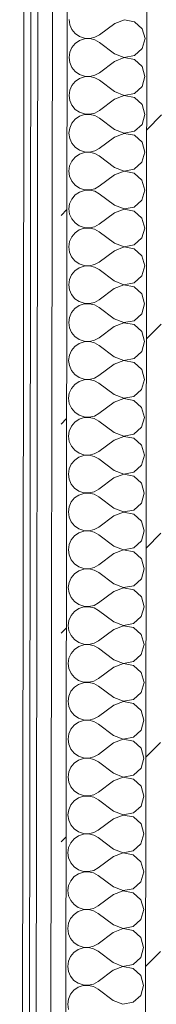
# Model space of a CAD drawing. Header units: millimetres. Extents: x -30280 to 19093, y -17460 to 4378.
# Tile 92 of 188: x -13089 to -12969, y -13747 to -12881. Entities that reach past the tile are written whole.
import ezdxf

# ---------------------------------------------------------------- set-up
doc = ezdxf.new("R2010")
doc.units = ezdxf.units.MM
doc.header["$MEASUREMENT"] = 0
doc.linetypes.add('Wipeout_Contour', pattern=[1000, 0, -1000])
doc.layers.add('Nuevo_08_E_Envans secs', color=7, linetype='Continuous')
doc.layers.add('Nuevo_08_E_Envans secs_Pluma_Nº__1', color=7, linetype='Continuous', lineweight=5)
for name, color, linetype, lineweight, true_color in [('Nuevo_08_E_Envans secs_Pluma_Nº__102', 7, 'Continuous', 5, 0xcccccc), ('Nuevo_08_E_Envans secs_Pluma_Nº__171', 171, 'Continuous', 13, 0xaaaaff), ('Nuevo_08_E_Envans secs_Pluma_Nº__177', 7, 'Continuous', 15, 0xf7e046)]:
    doc.layers.add(name, color=color, linetype=linetype, lineweight=lineweight, true_color=true_color)
pattern_1 = [(45, (0, 0), (-183.8478, 183.8478), [195, -65]), (45, (7e-14, 183.85), (-183.8478, 183.8478), [195, -65])]

# ---------------------------------------------------------------- blocks, each defined once
blk = doc.blocks.new('*X228')
at = {"layer": 'Nuevo_08_E_Envans secs_Pluma_Nº__102', "color": 254, "linetype": 'Continuous', "lineweight": 5, "true_color": 0xcccccc}
for p, q in [((-13045.86, -12880.73), (-13045.23, -12885.29)), ((-13045.23, -12885.29), (-13043.38, -12889.5)), ((-13005.87, -12884.12), (-13019.21, -12894.1)), ((-12997.36, -12880.87), (-13005.87, -12884.12)), ((-12988.41, -12882.58), (-12997.36, -12880.87)), ((-12981.69, -12888.73), (-12988.41, -12882.58)), ((-13043.38, -12889.5), (-13040.46, -12893.04)), ((-13040.46, -12893.04), (-13036.67, -12895.65)), ((-13036.67, -12895.65), (-13032.31, -12897.13)), ((-13023.24, -12896.32), (-13019.21, -12894.1)), ((-12979.22, -12897.5), (-12981.69, -12888.73)), ((-13040.47, -12901.77), (-13043.41, -12905.31)), ((-13036.67, -12899.17), (-13040.47, -12901.77)), ((-13032.31, -12897.71), (-13036.67, -12899.17)), ((-13032.31, -12897.13), (-13027.72, -12897.36)), ((-13027.72, -12897.49), (-13032.31, -12897.71)), ((-13027.72, -12897.36), (-13023.24, -12896.32)), ((-13023.24, -12898.54), (-13027.72, -12897.49)), ((-13019.22, -12900.77), (-13023.24, -12898.54)), ((-13005.9, -12910.79), (-13019.22, -12900.77)), ((-12981.72, -12906.25), (-12979.22, -12897.5)), ((-13045.27, -12909.51), (-13045.91, -12914.06)), ((-13043.41, -12905.31), (-13045.27, -12909.51)), ((-13005.9, -12910.79), (-12997.41, -12914.07)), ((-12997.41, -12914.07), (-12988.45, -12912.39)), ((-12988.45, -12912.39), (-12981.72, -12906.25)), ((-13045.91, -12914.06), (-13045.28, -12918.62)), ((-13045.28, -12918.62), (-13043.43, -12922.83)), ((-13005.91, -12917.46), (-13019.26, -12927.44)), ((-12997.41, -12914.2), (-13005.91, -12917.46)), ((-12988.46, -12915.91), (-12997.41, -12914.2)), ((-12981.74, -12922.06), (-12988.46, -12915.91)), ((-13043.43, -12922.83), (-13040.5, -12926.38)), ((-13040.5, -12926.38), (-13036.72, -12928.99)), ((-13036.72, -12928.99), (-13032.36, -12930.46)), ((-13032.36, -12930.46), (-13027.77, -12930.69)), ((-13027.77, -12930.69), (-13023.29, -12929.66)), ((-13023.29, -12929.66), (-13019.26, -12927.44)), ((-12979.27, -12930.83), (-12981.74, -12922.06)), ((-13043.46, -12938.64), (-13045.32, -12942.84)), ((-13040.52, -12935.1), (-13043.46, -12938.64)), ((-13036.72, -12932.5), (-13040.52, -12935.1)), ((-13032.36, -12931.04), (-13036.72, -12932.5)), ((-13027.77, -12930.83), (-13032.36, -12931.04)), ((-13023.29, -12931.87), (-13027.77, -12930.83)), ((-13019.27, -12934.1), (-13023.29, -12931.87)), ((-13005.95, -12944.12), (-13019.27, -12934.1)), ((-12981.77, -12939.59), (-12979.27, -12930.83)), ((-13045.32, -12942.84), (-13045.96, -12947.4)), ((-13045.96, -12947.4), (-13045.33, -12951.95)), ((-12997.46, -12947.54), (-13005.96, -12950.79)), ((-13005.95, -12944.12), (-12997.46, -12947.4)), ((-12997.46, -12947.4), (-12988.5, -12945.72)), ((-12988.51, -12949.24), (-12997.46, -12947.54)), ((-12988.5, -12945.72), (-12981.77, -12939.59)), ((-13045.33, -12951.95), (-13043.48, -12956.16)), ((-13043.48, -12956.16), (-13040.55, -12959.71)), ((-13005.96, -12950.79), (-13019.31, -12960.77)), ((-12981.79, -12955.4), (-12988.51, -12949.24)), ((-12979.32, -12964.16), (-12981.79, -12955.4)), ((-13040.55, -12959.71), (-13036.77, -12962.32)), ((-13036.77, -12962.32), (-13032.41, -12963.79)), ((-13032.41, -12964.37), (-13036.77, -12965.84)), ((-13032.41, -12963.79), (-13027.82, -12964.02)), ((-13027.82, -12964.16), (-13032.41, -12964.37)), ((-13027.82, -12964.02), (-13023.34, -12962.99)), ((-13023.34, -12965.21), (-13027.82, -12964.16)), ((-13023.34, -12962.99), (-13019.31, -12960.77)), ((-13019.32, -12967.44), (-13023.34, -12965.21)), ((-12981.82, -12972.92), (-12979.32, -12964.16)), ((-13043.51, -12971.97), (-13045.37, -12976.18)), ((-13040.57, -12968.44), (-13043.51, -12971.97)), ((-13036.77, -12965.84), (-13040.57, -12968.44)), ((-13006, -12977.46), (-13019.32, -12967.44)), ((-12988.55, -12979.06), (-12981.82, -12972.92)), ((-13045.37, -12976.18), (-13046.01, -12980.73)), ((-13046.01, -12980.73), (-13045.38, -12985.29)), ((-12997.5, -12980.87), (-13006.01, -12984.12)), ((-13006, -12977.46), (-12997.5, -12980.74)), ((-12997.5, -12980.74), (-12988.55, -12979.06)), ((-12988.56, -12982.58), (-12997.5, -12980.87)), ((-12981.84, -12988.73), (-12988.56, -12982.58)), ((-13045.38, -12985.29), (-13043.53, -12989.5)), ((-13043.53, -12989.5), (-13040.6, -12993.04)), ((-13006.01, -12984.12), (-13019.36, -12994.1)), ((-12979.37, -12997.5), (-12981.84, -12988.73)), ((-13036.82, -12999.17), (-13040.62, -13001.77)), ((-13040.6, -12993.04), (-13036.82, -12995.65)), ((-13036.82, -12995.65), (-13032.46, -12997.13)), ((-13032.46, -12997.71), (-13036.82, -12999.17)), ((-13032.46, -12997.13), (-13027.87, -12997.36)), ((-13027.87, -12997.49), (-13032.46, -12997.71)), ((-13027.87, -12997.36), (-13023.39, -12996.32)), ((-13023.39, -12998.54), (-13027.87, -12997.49)), ((-13023.39, -12996.32), (-13019.36, -12994.1)), ((-13019.37, -13000.77), (-13023.39, -12998.54)), ((-12981.87, -13006.25), (-12979.37, -12997.5)), ((-13043.56, -13005.31), (-13045.42, -13009.51)), ((-13040.62, -13001.77), (-13043.56, -13005.31)), ((-13006.05, -13010.79), (-13019.37, -13000.77)), ((-12988.6, -13012.39), (-12981.87, -13006.25)), ((-13045.42, -13009.51), (-13046.06, -13014.06)), ((-13046.06, -13014.06), (-13045.43, -13018.62)), ((-12997.55, -13014.2), (-13006.06, -13017.46)), ((-13006.05, -13010.79), (-12997.55, -13014.07)), ((-12997.55, -13014.07), (-12988.6, -13012.39)), ((-12988.61, -13015.91), (-12997.55, -13014.2)), ((-12981.89, -13022.06), (-12988.61, -13015.91)), ((-13045.43, -13018.62), (-13043.58, -13022.83)), ((-13043.58, -13022.83), (-13040.65, -13026.38)), ((-13006.06, -13017.46), (-13019.41, -13027.44)), ((-12979.42, -13030.83), (-12981.89, -13022.06)), ((-13036.87, -13032.5), (-13040.67, -13035.1)), ((-13040.65, -13026.38), (-13036.87, -13028.98)), ((-13036.87, -13028.98), (-13032.51, -13030.46)), ((-13032.51, -13031.04), (-13036.87, -13032.5)), ((-13032.51, -13030.46), (-13027.92, -13030.69)), ((-13027.92, -13030.83), (-13032.51, -13031.04)), ((-13027.92, -13030.69), (-13023.44, -13029.66)), ((-13023.44, -13031.87), (-13027.92, -13030.83)), ((-13023.44, -13029.66), (-13019.41, -13027.44)), ((-13019.42, -13034.1), (-13023.44, -13031.87)), ((-13006.1, -13044.12), (-13019.42, -13034.1)), ((-12981.92, -13039.59), (-12979.42, -13030.83)), ((-13045.47, -13042.84), (-13046.11, -13047.4)), ((-13043.6, -13038.64), (-13045.47, -13042.84)), ((-13040.67, -13035.1), (-13043.6, -13038.64)), ((-12988.65, -13045.72), (-12981.92, -13039.59)), ((-13046.11, -13047.4), (-13045.48, -13051.95)), ((-13045.48, -13051.95), (-13043.63, -13056.16)), ((-13006.11, -13050.79), (-13019.46, -13060.77)), ((-12997.6, -13047.54), (-13006.11, -13050.79)), ((-13006.1, -13044.12), (-12997.6, -13047.4)), ((-12997.6, -13047.4), (-12988.65, -13045.72)), ((-12988.66, -13049.24), (-12997.6, -13047.54)), ((-12981.94, -13055.4), (-12988.66, -13049.24)), ((-13043.63, -13056.16), (-13040.7, -13059.71)), ((-13040.7, -13059.71), (-13036.92, -13062.32)), ((-12979.46, -13064.16), (-12981.94, -13055.4)), ((-13040.71, -13068.44), (-13043.65, -13071.97)), ((-13036.92, -13065.84), (-13040.71, -13068.44)), ((-13036.92, -13062.32), (-13032.56, -13063.79)), ((-13032.56, -13064.37), (-13036.92, -13065.84)), ((-13032.56, -13063.79), (-13027.97, -13064.02)), ((-13027.97, -13064.16), (-13032.56, -13064.37)), ((-13027.97, -13064.02), (-13023.49, -13062.99)), ((-13023.49, -13065.21), (-13027.97, -13064.16)), ((-13023.49, -13062.99), (-13019.46, -13060.77)), ((-13019.47, -13067.44), (-13023.49, -13065.21)), ((-13006.15, -13077.46), (-13019.47, -13067.44)), ((-12981.97, -13072.92), (-12979.46, -13064.16)), ((-13045.51, -13076.18), (-13046.16, -13080.73)), ((-13043.65, -13071.97), (-13045.51, -13076.18)), ((-13006.15, -13077.46), (-12997.65, -13080.74)), ((-12988.7, -13079.06), (-12981.97, -13072.92)), ((-13046.16, -13080.73), (-13045.53, -13085.29)), ((-13045.53, -13085.29), (-13043.68, -13089.5)), ((-13006.16, -13084.12), (-13019.51, -13094.1)), ((-12997.65, -13080.87), (-13006.16, -13084.12)), ((-12997.65, -13080.74), (-12988.7, -13079.06)), ((-12988.7, -13082.58), (-12997.65, -13080.87)), ((-12981.99, -13088.73), (-12988.7, -13082.58)), ((-13043.68, -13089.5), (-13040.75, -13093.04)), ((-13040.75, -13093.04), (-13036.96, -13095.65)), ((-13023.54, -13096.32), (-13019.51, -13094.1)), ((-12979.51, -13097.5), (-12981.99, -13088.73)), ((-13040.76, -13101.77), (-13043.7, -13105.31)), ((-13036.97, -13099.17), (-13040.76, -13101.77)), ((-13032.61, -13097.71), (-13036.97, -13099.17)), ((-13036.96, -13095.65), (-13032.61, -13097.13)), ((-13032.61, -13097.13), (-13028.02, -13097.36)), ((-13028.02, -13097.49), (-13032.61, -13097.71)), ((-13028.02, -13097.36), (-13023.54, -13096.32)), ((-13023.54, -13098.54), (-13028.02, -13097.49)), ((-13019.52, -13100.77), (-13023.54, -13098.54)), ((-13006.2, -13110.79), (-13019.52, -13100.77)), ((-12982.02, -13106.25), (-12979.51, -13097.5)), ((-13045.56, -13109.51), (-13046.21, -13114.06)), ((-13043.7, -13105.31), (-13045.56, -13109.51)), ((-13006.2, -13110.79), (-12997.7, -13114.07)), ((-12997.7, -13114.07), (-12988.75, -13112.39)), ((-12988.75, -13112.39), (-12982.02, -13106.25)), ((-13046.21, -13114.06), (-13045.58, -13118.62)), ((-13045.58, -13118.62), (-13043.73, -13122.83)), ((-13006.21, -13117.46), (-13019.56, -13127.44)), ((-12997.7, -13114.2), (-13006.21, -13117.46)), ((-12988.75, -13115.91), (-12997.7, -13114.2)), ((-12982.04, -13122.06), (-12988.75, -13115.91)), ((-13043.73, -13122.83), (-13040.8, -13126.38)), ((-13040.8, -13126.38), (-13037.01, -13128.98)), ((-13037.01, -13128.98), (-13032.66, -13130.46)), ((-13028.07, -13130.69), (-13023.59, -13129.66)), ((-13023.59, -13129.66), (-13019.56, -13127.44)), ((-12979.56, -13130.83), (-12982.04, -13122.06)), ((-13043.75, -13138.64), (-13045.61, -13142.84)), ((-13040.81, -13135.1), (-13043.75, -13138.64)), ((-13037.02, -13132.5), (-13040.81, -13135.1)), ((-13032.66, -13131.04), (-13037.02, -13132.5)), ((-13032.66, -13130.46), (-13028.07, -13130.69)), ((-13028.07, -13130.82), (-13032.66, -13131.04)), ((-13023.59, -13131.87), (-13028.07, -13130.82)), ((-13019.57, -13134.1), (-13023.59, -13131.87)), ((-13006.25, -13144.12), (-13019.57, -13134.1)), ((-12982.07, -13139.59), (-12979.56, -13130.83)), ((-13045.61, -13142.84), (-13046.25, -13147.4)), ((-13006.25, -13144.12), (-12997.75, -13147.4)), ((-12997.75, -13147.4), (-12988.8, -13145.72)), ((-12988.8, -13145.72), (-12982.07, -13139.59)), ((-13046.25, -13147.4), (-13045.63, -13151.95)), ((-13045.63, -13151.95), (-13043.78, -13156.16)), ((-13006.26, -13150.79), (-13019.61, -13160.77)), ((-12997.75, -13147.54), (-13006.26, -13150.79)), ((-12988.8, -13149.24), (-12997.75, -13147.54)), ((-12982.09, -13155.4), (-12988.8, -13149.24)), ((-12979.61, -13164.16), (-12982.09, -13155.4)), ((-13043.78, -13156.16), (-13040.85, -13159.71)), ((-13040.85, -13159.71), (-13037.06, -13162.32)), ((-13032.71, -13164.37), (-13037.07, -13165.84)), ((-13037.06, -13162.32), (-13032.71, -13163.79)), ((-13032.71, -13163.79), (-13028.12, -13164.02)), ((-13028.12, -13164.16), (-13032.71, -13164.37)), ((-13028.12, -13164.02), (-13023.63, -13162.99)), ((-13023.64, -13165.21), (-13028.12, -13164.16)), ((-13023.63, -13162.99), (-13019.61, -13160.77)), ((-12982.11, -13172.92), (-12979.61, -13164.16)), ((-13043.8, -13171.97), (-13045.66, -13176.18)), ((-13040.86, -13168.44), (-13043.8, -13171.97)), ((-13037.07, -13165.84), (-13040.86, -13168.44)), ((-13019.62, -13167.44), (-13023.64, -13165.21)), ((-13006.3, -13177.46), (-13019.62, -13167.44)), ((-12988.85, -13179.06), (-12982.11, -13172.92)), ((-13045.66, -13176.18), (-13046.3, -13180.73)), ((-13046.3, -13180.73), (-13045.68, -13185.29)), ((-12997.8, -13180.87), (-13006.31, -13184.12)), ((-13006.3, -13177.46), (-12997.8, -13180.74)), ((-12997.8, -13180.74), (-12988.85, -13179.06)), ((-12988.85, -13182.58), (-12997.8, -13180.87)), ((-13045.68, -13185.29), (-13043.83, -13189.5)), ((-13043.83, -13189.5), (-13040.9, -13193.04)), ((-13006.31, -13184.12), (-13019.66, -13194.1)), ((-12982.14, -13188.73), (-12988.85, -13182.58)), ((-12979.66, -13197.5), (-12982.14, -13188.73)), ((-13037.12, -13199.17), (-13040.91, -13201.77)), ((-13040.9, -13193.04), (-13037.11, -13195.65)), ((-13032.76, -13197.71), (-13037.12, -13199.17)), ((-13037.11, -13195.65), (-13032.76, -13197.13)), ((-13032.76, -13197.13), (-13028.16, -13197.36)), ((-13028.16, -13197.49), (-13032.76, -13197.71)), ((-13028.16, -13197.36), (-13023.68, -13196.32)), ((-13023.69, -13198.54), (-13028.16, -13197.49)), ((-13019.67, -13200.77), (-13023.69, -13198.54)), ((-13023.68, -13196.32), (-13019.66, -13194.1)), ((-12982.16, -13206.25), (-12979.66, -13197.5)), ((-13043.85, -13205.31), (-13045.71, -13209.51)), ((-13040.91, -13201.77), (-13043.85, -13205.31)), ((-13006.35, -13210.79), (-13019.67, -13200.77)), ((-12988.9, -13212.39), (-12982.16, -13206.25)), ((-13045.71, -13209.51), (-13046.35, -13214.06)), ((-13046.35, -13214.06), (-13045.73, -13218.62)), ((-12997.85, -13214.2), (-13006.36, -13217.46)), ((-13006.35, -13210.79), (-12997.85, -13214.07)), ((-12997.85, -13214.07), (-12988.9, -13212.39)), ((-12988.9, -13215.91), (-12997.85, -13214.2)), ((-12982.19, -13222.06), (-12988.9, -13215.91)), ((-13045.73, -13218.62), (-13043.88, -13222.83)), ((-13043.88, -13222.83), (-13040.95, -13226.37)), ((-13006.36, -13217.46), (-13019.71, -13227.44)), ((-12979.71, -13230.83), (-12982.19, -13222.06)), ((-13037.17, -13232.5), (-13040.96, -13235.1)), ((-13040.95, -13226.37), (-13037.16, -13228.98)), ((-13032.81, -13231.04), (-13037.17, -13232.5)), ((-13037.16, -13228.98), (-13032.81, -13230.46)), ((-13032.81, -13230.46), (-13028.21, -13230.69)), ((-13028.21, -13230.82), (-13032.81, -13231.04)), ((-13028.21, -13230.69), (-13023.73, -13229.66)), ((-13023.74, -13231.87), (-13028.21, -13230.82)), ((-13019.72, -13234.1), (-13023.74, -13231.87)), ((-13023.73, -13229.66), (-13019.71, -13227.44)), ((-12982.21, -13239.59), (-12979.71, -13230.83)), ((-13043.9, -13238.64), (-13045.76, -13242.84)), ((-13040.96, -13235.1), (-13043.9, -13238.64)), ((-13006.4, -13244.12), (-13019.72, -13234.1)), ((-12988.95, -13245.72), (-12982.21, -13239.59)), ((-13045.76, -13242.84), (-13046.4, -13247.4)), ((-13046.4, -13247.4), (-13045.77, -13251.95)), ((-13006.41, -13250.79), (-13019.76, -13260.77)), ((-12997.9, -13247.54), (-13006.41, -13250.79)), ((-13006.4, -13244.12), (-12997.9, -13247.4)), ((-12997.9, -13247.4), (-12988.95, -13245.72)), ((-12988.95, -13249.24), (-12997.9, -13247.54)), ((-12982.24, -13255.4), (-12988.95, -13249.24)), ((-13045.77, -13251.95), (-13043.93, -13256.16)), ((-13043.93, -13256.16), (-13041, -13259.71)), ((-13041, -13259.71), (-13037.21, -13262.32)), ((-12979.76, -13264.16), (-12982.24, -13255.4)), ((-13041.01, -13268.44), (-13043.95, -13271.97)), ((-13037.22, -13265.84), (-13041.01, -13268.44)), ((-13032.86, -13264.37), (-13037.22, -13265.84)), ((-13037.21, -13262.32), (-13032.86, -13263.79)), ((-13032.86, -13263.79), (-13028.26, -13264.02)), ((-13028.26, -13264.16), (-13032.86, -13264.37)), ((-13028.26, -13264.02), (-13023.78, -13262.99)), ((-13023.79, -13265.21), (-13028.26, -13264.16)), ((-13019.77, -13267.44), (-13023.79, -13265.21)), ((-13023.78, -13262.99), (-13019.76, -13260.77)), ((-13006.45, -13277.46), (-13019.77, -13267.44)), ((-12982.26, -13272.92), (-12979.76, -13264.16)), ((-13045.81, -13276.18), (-13046.45, -13280.73)), ((-13043.95, -13271.97), (-13045.81, -13276.18)), ((-12989, -13279.06), (-12982.26, -13272.92)), ((-13046.45, -13280.73), (-13045.82, -13285.29)), ((-13045.82, -13285.29), (-13043.98, -13289.5)), ((-13006.46, -13284.12), (-13019.8, -13294.1)), ((-12997.95, -13280.87), (-13006.46, -13284.12)), ((-13006.45, -13277.46), (-12997.95, -13280.73)), ((-12997.95, -13280.73), (-12989, -13279.06)), ((-12989, -13282.58), (-12997.95, -13280.87)), ((-12982.29, -13288.73), (-12989, -13282.58)), ((-13043.98, -13289.5), (-13041.05, -13293.04)), ((-13041.05, -13293.04), (-13037.26, -13295.65)), ((-13023.83, -13296.32), (-13019.8, -13294.1)), ((-12979.81, -13297.5), (-12982.29, -13288.73)), ((-13041.06, -13301.77), (-13044, -13305.31)), ((-13037.27, -13299.17), (-13041.06, -13301.77)), ((-13032.91, -13297.71), (-13037.27, -13299.17)), ((-13037.26, -13295.65), (-13032.91, -13297.13)), ((-13032.91, -13297.13), (-13028.31, -13297.36)), ((-13028.31, -13297.49), (-13032.91, -13297.71)), ((-13028.31, -13297.36), (-13023.83, -13296.32)), ((-13023.84, -13298.54), (-13028.31, -13297.49)), ((-13019.81, -13300.77), (-13023.84, -13298.54)), ((-13006.5, -13310.79), (-13019.81, -13300.77)), ((-12982.31, -13306.25), (-12979.81, -13297.5)), ((-13045.86, -13309.51), (-13046.5, -13314.06)), ((-13044, -13305.31), (-13045.86, -13309.51)), ((-13006.5, -13310.79), (-12998, -13314.07)), ((-12989.04, -13312.39), (-12982.31, -13306.25)), ((-13046.5, -13314.06), (-13045.87, -13318.62)), ((-13045.87, -13318.62), (-13044.02, -13322.83)), ((-13006.51, -13317.46), (-13019.85, -13327.44)), ((-12998, -13314.2), (-13006.51, -13317.46)), ((-12998, -13314.07), (-12989.04, -13312.39)), ((-12989.05, -13315.91), (-12998, -13314.2)), ((-12982.33, -13322.06), (-12989.05, -13315.91)), ((-13044.02, -13322.83), (-13041.1, -13326.37)), ((-13041.1, -13326.37), (-13037.31, -13328.98)), ((-13037.31, -13328.98), (-13032.95, -13330.46)), ((-13023.88, -13329.66), (-13019.85, -13327.44)), ((-12979.86, -13330.83), (-12982.33, -13322.06)), ((-13041.11, -13335.1), (-13044.05, -13338.64)), ((-13037.31, -13332.5), (-13041.11, -13335.1)), ((-13032.96, -13331.04), (-13037.31, -13332.5)), ((-13028.36, -13330.82), (-13032.96, -13331.04)), ((-13032.95, -13330.46), (-13028.36, -13330.69)), ((-13028.36, -13330.69), (-13023.88, -13329.66)), ((-13023.88, -13331.87), (-13028.36, -13330.82)), ((-13019.86, -13334.1), (-13023.88, -13331.87)), ((-13006.55, -13344.12), (-13019.86, -13334.1)), ((-12982.36, -13339.59), (-12979.86, -13330.83)), ((-13045.91, -13342.84), (-13046.55, -13347.4)), ((-13044.05, -13338.64), (-13045.91, -13342.84)), ((-13006.55, -13344.12), (-12998.05, -13347.4)), ((-12998.05, -13347.4), (-12989.09, -13345.72)), ((-12989.09, -13345.72), (-12982.36, -13339.59)), ((-13046.55, -13347.4), (-13045.92, -13351.95)), ((-13045.92, -13351.95), (-13044.07, -13356.16)), ((-13006.55, -13350.79), (-13019.9, -13360.77)), ((-12998.05, -13347.54), (-13006.55, -13350.79)), ((-12989.1, -13349.24), (-12998.05, -13347.54)), ((-12982.38, -13355.4), (-12989.1, -13349.24)), ((-13044.07, -13356.16), (-13041.14, -13359.71)), ((-13041.14, -13359.71), (-13037.36, -13362.32)), ((-13037.36, -13362.32), (-13033, -13363.79)), ((-13033, -13363.79), (-13028.41, -13364.02)), ((-13028.41, -13364.02), (-13023.93, -13362.99)), ((-13023.93, -13362.99), (-13019.9, -13360.77)), ((-12979.91, -13364.16), (-12982.38, -13355.4)), ((-13044.1, -13371.97), (-13045.96, -13376.18)), ((-13041.16, -13368.44), (-13044.1, -13371.97)), ((-13037.36, -13365.84), (-13041.16, -13368.44)), ((-13033, -13364.37), (-13037.36, -13365.84)), ((-13028.41, -13364.16), (-13033, -13364.37)), ((-13023.93, -13365.21), (-13028.41, -13364.16)), ((-13019.91, -13367.44), (-13023.93, -13365.21)), ((-13006.59, -13377.46), (-13019.91, -13367.44)), ((-12982.41, -13372.92), (-12979.91, -13364.16)), ((-13045.96, -13376.18), (-13046.6, -13380.73)), ((-13046.6, -13380.73), (-13045.97, -13385.29)), ((-12998.1, -13380.87), (-13006.6, -13384.12)), ((-13006.59, -13377.46), (-12998.1, -13380.73)), ((-12998.1, -13380.73), (-12989.14, -13379.06)), ((-12989.15, -13382.57), (-12998.1, -13380.87)), ((-12989.14, -13379.06), (-12982.41, -13372.92)), ((-13045.97, -13385.29), (-13044.12, -13389.5)), ((-13044.12, -13389.5), (-13041.19, -13393.04)), ((-13006.6, -13384.12), (-13019.95, -13394.1)), ((-12982.43, -13388.73), (-12989.15, -13382.57)), ((-12979.96, -13397.5), (-12982.43, -13388.73)), ((-13041.19, -13393.04), (-13037.41, -13395.65)), ((-13037.41, -13395.65), (-13033.05, -13397.13)), ((-13033.05, -13397.71), (-13037.41, -13399.17)), ((-13033.05, -13397.13), (-13028.46, -13397.36)), ((-13028.46, -13397.49), (-13033.05, -13397.71)), ((-13028.46, -13397.36), (-13023.98, -13396.32)), ((-13023.98, -13398.54), (-13028.46, -13397.49)), ((-13023.98, -13396.32), (-13019.95, -13394.1)), ((-13019.96, -13400.77), (-13023.98, -13398.54)), ((-12982.46, -13406.25), (-12979.96, -13397.5)), ((-13044.15, -13405.31), (-13046.01, -13409.51)), ((-13041.21, -13401.77), (-13044.15, -13405.31)), ((-13037.41, -13399.17), (-13041.21, -13401.77)), ((-13006.64, -13410.79), (-13019.96, -13400.77)), ((-12989.19, -13412.39), (-12982.46, -13406.25)), ((-13046.01, -13409.51), (-13046.65, -13414.06)), ((-13046.65, -13414.06), (-13046.02, -13418.62)), ((-12998.15, -13414.2), (-13006.65, -13417.46)), ((-13006.64, -13410.79), (-12998.15, -13414.07)), ((-12998.15, -13414.07), (-12989.19, -13412.39)), ((-12989.2, -13415.91), (-12998.15, -13414.2)), ((-12982.48, -13422.06), (-12989.2, -13415.91)), ((-13046.02, -13418.62), (-13044.17, -13422.83)), ((-13044.17, -13422.83), (-13041.24, -13426.37)), ((-13006.65, -13417.46), (-13020, -13427.44)), ((-12980.01, -13430.83), (-12982.48, -13422.06)), ((-13037.46, -13432.5), (-13041.26, -13435.1)), ((-13041.24, -13426.37), (-13037.46, -13428.98)), ((-13037.46, -13428.98), (-13033.1, -13430.46)), ((-13033.1, -13431.04), (-13037.46, -13432.5)), ((-13033.1, -13430.46), (-13028.51, -13430.69)), ((-13028.51, -13430.82), (-13033.1, -13431.04)), ((-13028.51, -13430.69), (-13024.03, -13429.66)), ((-13024.03, -13431.87), (-13028.51, -13430.82)), ((-13024.03, -13429.66), (-13020, -13427.44)), ((-13020.01, -13434.1), (-13024.03, -13431.87)), ((-12982.51, -13439.59), (-12980.01, -13430.83)), ((-13044.2, -13438.64), (-13046.06, -13442.84)), ((-13041.26, -13435.1), (-13044.2, -13438.64)), ((-13006.69, -13444.12), (-13020.01, -13434.1)), ((-12989.24, -13445.72), (-12982.51, -13439.59)), ((-13046.06, -13442.84), (-13046.7, -13447.4)), ((-13046.7, -13447.4), (-13046.07, -13451.95)), ((-12998.19, -13447.54), (-13006.7, -13450.79)), ((-13006.69, -13444.12), (-12998.19, -13447.4)), ((-12998.19, -13447.4), (-12989.24, -13445.72)), ((-12989.25, -13449.24), (-12998.19, -13447.54)), ((-12982.53, -13455.4), (-12989.25, -13449.24)), ((-13046.07, -13451.95), (-13044.22, -13456.16)), ((-13044.22, -13456.16), (-13041.29, -13459.71)), ((-13006.7, -13450.79), (-13020.05, -13460.77)), ((-12980.06, -13464.16), (-12982.53, -13455.4)), ((-13037.51, -13465.84), (-13041.31, -13468.44)), ((-13041.29, -13459.71), (-13037.51, -13462.32)), ((-13037.51, -13462.32), (-13033.15, -13463.79)), ((-13033.15, -13464.37), (-13037.51, -13465.84)), ((-13033.15, -13463.79), (-13028.56, -13464.02)), ((-13028.56, -13464.16), (-13033.15, -13464.37)), ((-13028.56, -13464.02), (-13024.08, -13462.99)), ((-13024.08, -13465.21), (-13028.56, -13464.16)), ((-13024.08, -13462.99), (-13020.05, -13460.77)), ((-13020.06, -13467.44), (-13024.08, -13465.21)), ((-13006.74, -13477.46), (-13020.06, -13467.44)), ((-12982.56, -13472.92), (-12980.06, -13464.16)), ((-13046.11, -13476.18), (-13046.75, -13480.73)), ((-13044.24, -13471.97), (-13046.11, -13476.18)), ((-13041.31, -13468.44), (-13044.24, -13471.97)), ((-12989.29, -13479.06), (-12982.56, -13472.92)), ((-13046.75, -13480.73), (-13046.12, -13485.29)), ((-13046.12, -13485.29), (-13044.27, -13489.5)), ((-13006.75, -13484.12), (-13020.1, -13494.1)), ((-12998.24, -13480.87), (-13006.75, -13484.12)), ((-13006.74, -13477.46), (-12998.24, -13480.73)), ((-12998.24, -13480.73), (-12989.29, -13479.06)), ((-12989.3, -13482.57), (-12998.24, -13480.87)), ((-12982.58, -13488.73), (-12989.3, -13482.57)), ((-13044.27, -13489.5), (-13041.34, -13493.04)), ((-13041.34, -13493.04), (-13037.56, -13495.65)), ((-12980.11, -13497.5), (-12982.58, -13488.73)), ((-13041.35, -13501.77), (-13044.29, -13505.31)), ((-13037.56, -13499.17), (-13041.35, -13501.77)), ((-13037.56, -13495.65), (-13033.2, -13497.13)), ((-13033.2, -13497.71), (-13037.56, -13499.17)), ((-13033.2, -13497.13), (-13028.61, -13497.36)), ((-13028.61, -13497.49), (-13033.2, -13497.71)), ((-13028.61, -13497.36), (-13024.13, -13496.32)), ((-13024.13, -13498.54), (-13028.61, -13497.49)), ((-13024.13, -13496.32), (-13020.1, -13494.1)), ((-13020.11, -13500.77), (-13024.13, -13498.54)), ((-13006.79, -13510.79), (-13020.11, -13500.77)), ((-12982.61, -13506.25), (-12980.11, -13497.5)), ((-13046.16, -13509.51), (-13046.8, -13514.06)), ((-13044.29, -13505.31), (-13046.16, -13509.51)), ((-13006.79, -13510.79), (-12998.29, -13514.07)), ((-12989.34, -13512.39), (-12982.61, -13506.25)), ((-13046.8, -13514.06), (-13046.17, -13518.62)), ((-13046.17, -13518.62), (-13044.32, -13522.83)), ((-13006.8, -13517.46), (-13020.15, -13527.44)), ((-12998.29, -13514.2), (-13006.8, -13517.46)), ((-12998.29, -13514.07), (-12989.34, -13512.39)), ((-12989.35, -13515.91), (-12998.29, -13514.2)), ((-12982.63, -13522.06), (-12989.35, -13515.91)), ((-13044.32, -13522.83), (-13041.39, -13526.37)), ((-13041.39, -13526.37), (-13037.61, -13528.98)), ((-13024.18, -13529.66), (-13020.15, -13527.44)), ((-12980.15, -13530.83), (-12982.63, -13522.06)), ((-13041.4, -13535.1), (-13044.34, -13538.64)), ((-13037.61, -13532.5), (-13041.4, -13535.1)), ((-13037.61, -13528.98), (-13033.25, -13530.46)), ((-13033.25, -13531.04), (-13037.61, -13532.5)), ((-13033.25, -13530.46), (-13028.66, -13530.69)), ((-13028.66, -13530.82), (-13033.25, -13531.04)), ((-13028.66, -13530.69), (-13024.18, -13529.66)), ((-13024.18, -13531.87), (-13028.66, -13530.82)), ((-13020.16, -13534.1), (-13024.18, -13531.87)), ((-13006.84, -13544.12), (-13020.16, -13534.1)), ((-12982.66, -13539.59), (-12980.15, -13530.83)), ((-13046.2, -13542.84), (-13046.85, -13547.4)), ((-13044.34, -13538.64), (-13046.2, -13542.84)), ((-13006.84, -13544.12), (-12998.34, -13547.4)), ((-12998.34, -13547.4), (-12989.39, -13545.72)), ((-12989.39, -13545.72), (-12982.66, -13539.59)), ((-13046.85, -13547.4), (-13046.22, -13551.95)), ((-13046.22, -13551.95), (-13044.37, -13556.16)), ((-13006.85, -13550.79), (-13020.2, -13560.77)), ((-12998.34, -13547.54), (-13006.85, -13550.79)), ((-12989.39, -13549.24), (-12998.34, -13547.54)), ((-12982.68, -13555.4), (-12989.39, -13549.24)), ((-13044.37, -13556.16), (-13041.44, -13559.71)), ((-13041.44, -13559.71), (-13037.65, -13562.32)), ((-13037.65, -13562.32), (-13033.3, -13563.79)), ((-13028.71, -13564.02), (-13024.23, -13562.99)), ((-13024.23, -13562.99), (-13020.2, -13560.77)), ((-12980.2, -13564.16), (-12982.68, -13555.4)), ((-13044.39, -13571.97), (-13046.25, -13576.18)), ((-13041.45, -13568.44), (-13044.39, -13571.97)), ((-13037.66, -13565.84), (-13041.45, -13568.44)), ((-13033.3, -13564.37), (-13037.66, -13565.84)), ((-13033.3, -13563.79), (-13028.71, -13564.02)), ((-13028.71, -13564.16), (-13033.3, -13564.37)), ((-13024.23, -13565.21), (-13028.71, -13564.16)), ((-13020.21, -13567.44), (-13024.23, -13565.21)), ((-13006.89, -13577.46), (-13020.21, -13567.44)), ((-12982.71, -13572.92), (-12980.2, -13564.16)), ((-13046.25, -13576.18), (-13046.89, -13580.73)), ((-13006.89, -13577.46), (-12998.39, -13580.73)), ((-12998.39, -13580.73), (-12989.44, -13579.06)), ((-12989.44, -13579.06), (-12982.71, -13572.92)), ((-13046.89, -13580.73), (-13046.27, -13585.29)), ((-13046.27, -13585.29), (-13044.42, -13589.5)), ((-13006.9, -13584.12), (-13020.25, -13594.1)), ((-12998.39, -13580.87), (-13006.9, -13584.12)), ((-12989.44, -13582.57), (-12998.39, -13580.87)), ((-12982.73, -13588.73), (-12989.44, -13582.57)), ((-12980.25, -13597.5), (-12982.73, -13588.73)), ((-13044.42, -13589.5), (-13041.49, -13593.04)), ((-13041.49, -13593.04), (-13037.7, -13595.65)), ((-13033.35, -13597.71), (-13037.71, -13599.17)), ((-13037.7, -13595.65), (-13033.35, -13597.13)), ((-13033.35, -13597.13), (-13028.76, -13597.36)), ((-13028.76, -13597.49), (-13033.35, -13597.71)), ((-13028.76, -13597.36), (-13024.28, -13596.32)), ((-13024.28, -13598.54), (-13028.76, -13597.49)), ((-13024.28, -13596.32), (-13020.25, -13594.1)), ((-12982.75, -13606.25), (-12980.25, -13597.5)), ((-13044.44, -13605.31), (-13046.3, -13609.51)), ((-13041.5, -13601.77), (-13044.44, -13605.31)), ((-13037.71, -13599.17), (-13041.5, -13601.77)), ((-13020.26, -13600.77), (-13024.28, -13598.54)), ((-13006.94, -13610.79), (-13020.26, -13600.77)), ((-12989.49, -13612.39), (-12982.75, -13606.25)), ((-13046.3, -13609.51), (-13046.94, -13614.06)), ((-13046.94, -13614.06), (-13046.32, -13618.62)), ((-12998.44, -13614.2), (-13006.95, -13617.46)), ((-13006.94, -13610.79), (-12998.44, -13614.07)), ((-12998.44, -13614.07), (-12989.49, -13612.39)), ((-12989.49, -13615.91), (-12998.44, -13614.2)), ((-13046.32, -13618.62), (-13044.47, -13622.83)), ((-13044.47, -13622.83), (-13041.54, -13626.37)), ((-13006.95, -13617.46), (-13020.3, -13627.44)), ((-12982.78, -13622.06), (-12989.49, -13615.91)), ((-12980.3, -13630.83), (-12982.78, -13622.06)), ((-13037.76, -13632.5), (-13041.55, -13635.1)), ((-13041.54, -13626.37), (-13037.75, -13628.98)), ((-13033.4, -13631.04), (-13037.76, -13632.5)), ((-13037.75, -13628.98), (-13033.4, -13630.46)), ((-13033.4, -13630.46), (-13028.81, -13630.69)), ((-13028.81, -13630.82), (-13033.4, -13631.04)), ((-13028.81, -13630.69), (-13024.32, -13629.66)), ((-13024.33, -13631.87), (-13028.81, -13630.82)), ((-13020.31, -13634.1), (-13024.33, -13631.87)), ((-13024.32, -13629.66), (-13020.3, -13627.44)), ((-12982.8, -13639.59), (-12980.3, -13630.83)), ((-13044.49, -13638.64), (-13046.35, -13642.84)), ((-13041.55, -13635.1), (-13044.49, -13638.64)), ((-13006.99, -13644.12), (-13020.31, -13634.1)), ((-12989.54, -13645.72), (-12982.8, -13639.59)), ((-13046.35, -13642.84), (-13046.99, -13647.4)), ((-13046.99, -13647.4), (-13046.37, -13651.95)), ((-12998.49, -13647.54), (-13007, -13650.79)), ((-13006.99, -13644.12), (-12998.49, -13647.4)), ((-12998.49, -13647.4), (-12989.54, -13645.72)), ((-12989.54, -13649.24), (-12998.49, -13647.54)), ((-12982.83, -13655.4), (-12989.54, -13649.24)), ((-13046.37, -13651.95), (-13044.52, -13656.16)), ((-13044.52, -13656.16), (-13041.59, -13659.71)), ((-13007, -13650.79), (-13020.35, -13660.77)), ((-12980.35, -13664.16), (-12982.83, -13655.4)), ((-13037.81, -13665.84), (-13041.6, -13668.44)), ((-13041.59, -13659.71), (-13037.8, -13662.32)), ((-13033.45, -13664.37), (-13037.81, -13665.84)), ((-13037.8, -13662.32), (-13033.45, -13663.79)), ((-13033.45, -13663.79), (-13028.85, -13664.02)), ((-13028.85, -13664.16), (-13033.45, -13664.37)), ((-13028.85, -13664.02), (-13024.37, -13662.99)), ((-13024.38, -13665.21), (-13028.85, -13664.16)), ((-13020.36, -13667.44), (-13024.38, -13665.21)), ((-13024.37, -13662.99), (-13020.35, -13660.77)), ((-12982.85, -13672.92), (-12980.35, -13664.16)), ((-13044.54, -13671.97), (-13046.4, -13676.18)), ((-13041.6, -13668.44), (-13044.54, -13671.97)), ((-13007.04, -13677.46), (-13020.36, -13667.44)), ((-12989.59, -13679.06), (-12982.85, -13672.92)), ((-13046.4, -13676.18), (-13047.04, -13680.73)), ((-13047.04, -13680.73), (-13046.41, -13685.29)), ((-13007.05, -13684.12), (-13020.4, -13694.1)), ((-12998.54, -13680.87), (-13007.05, -13684.12)), ((-13007.04, -13677.46), (-12998.54, -13680.73)), ((-12998.54, -13680.73), (-12989.59, -13679.06)), ((-12989.59, -13682.57), (-12998.54, -13680.87)), ((-12982.88, -13688.73), (-12989.59, -13682.57)), ((-13046.41, -13685.29), (-13044.57, -13689.5)), ((-13044.57, -13689.5), (-13041.64, -13693.04)), ((-13041.64, -13693.04), (-13037.85, -13695.65)), ((-12980.4, -13697.5), (-12982.88, -13688.73)), ((-13041.65, -13701.77), (-13044.59, -13705.3)), ((-13037.86, -13699.17), (-13041.65, -13701.77)), ((-13033.5, -13697.71), (-13037.86, -13699.17)), ((-13037.85, -13695.65), (-13033.5, -13697.13)), ((-13033.5, -13697.13), (-13028.9, -13697.36)), ((-13028.9, -13697.49), (-13033.5, -13697.71)), ((-13028.9, -13697.36), (-13024.42, -13696.32)), ((-13024.43, -13698.54), (-13028.9, -13697.49)), ((-13020.41, -13700.77), (-13024.43, -13698.54)), ((-13024.42, -13696.32), (-13020.4, -13694.1)), ((-13007.09, -13710.79), (-13020.41, -13700.77)), ((-12982.9, -13706.25), (-12980.4, -13697.5)), ((-13046.45, -13709.51), (-13047.09, -13714.06)), ((-13044.59, -13705.3), (-13046.45, -13709.51)), ((-12989.64, -13712.39), (-12982.9, -13706.25)), ((-13047.09, -13714.06), (-13046.46, -13718.62)), ((-13046.46, -13718.62), (-13044.62, -13722.83)), ((-13007.1, -13717.46), (-13020.44, -13727.44)), ((-12998.59, -13714.2), (-13007.1, -13717.46)), ((-13007.09, -13710.79), (-12998.59, -13714.07)), ((-12998.59, -13714.07), (-12989.64, -13712.39)), ((-12989.64, -13715.91), (-12998.59, -13714.2)), ((-12982.93, -13722.06), (-12989.64, -13715.91)), ((-13044.62, -13722.83), (-13041.69, -13726.37)), ((-13041.69, -13726.37), (-13037.9, -13728.98)), ((-13024.47, -13729.66), (-13020.44, -13727.44)), ((-12980.45, -13730.83), (-12982.93, -13722.06)), ((-13041.7, -13735.1), (-13044.64, -13738.64)), ((-13037.91, -13732.5), (-13041.7, -13735.1)), ((-13033.55, -13731.04), (-13037.91, -13732.5)), ((-13037.9, -13728.98), (-13033.55, -13730.46)), ((-13033.55, -13730.46), (-13028.95, -13730.69)), ((-13028.95, -13730.82), (-13033.55, -13731.04)), ((-13028.95, -13730.69), (-13024.47, -13729.66)), ((-13024.48, -13731.87), (-13028.95, -13730.82)), ((-13020.45, -13734.1), (-13024.48, -13731.87)), ((-13007.14, -13744.12), (-13020.45, -13734.1)), ((-12982.95, -13739.59), (-12980.45, -13730.83)), ((-13046.5, -13742.84), (-13047.14, -13747.4)), ((-13044.64, -13738.64), (-13046.5, -13742.84)), ((-13007.14, -13744.12), (-12998.64, -13747.4)), ((-12989.69, -13745.72), (-12982.95, -13739.59)), ((-13047.14, -13747.4), (-13046.51, -13751.95)), ((-12998.64, -13747.4), (-12989.69, -13745.72))]:
    blk.add_line(p, q, dxfattribs=at)
blk = doc.blocks.new('Muro_77_1', base_point=(-13089.1, -15296.87))
at = {"color": 254, "linetype": 'Wipeout_Contour', "lineweight": 0, "ltscale": 96305.94969}
blk.add_wipeout([(-12977.02, -12534.56), (-12981.14, -15323.14), (-12971.47, -15323.16), (-12968.13, -15320.12), (-12964.02, -12534.56)], dxfattribs=at).dxf.layer = 'Nuevo_08_E_Envans secs'
at = {"layer": 'Nuevo_08_E_Envans secs_Pluma_Nº__177', "linetype": 'Continuous', "lineweight": 15, "true_color": 0xf7e046}
h = blk.add_hatch(dxfattribs=at)
h.set_pattern_fill('Panellat_HPL_0001', color=53, style=0, pattern_type=2)
h.set_pattern_definition(pattern_1)
h.paths.add_polyline_path([(-12977.02, -12534.56), (-12981.14, -15323.14), (-12971.47, -15323.16), (-12968.13, -15320.12), (-12964.02, -12534.56)])
at = {"layer": 'Nuevo_08_E_Envans secs_Pluma_Nº__1', "color": 7, "linetype": 'Continuous', "lineweight": 5}
blk.add_line((-12981.14, -15323.14), (-12977.02, -12534.56), dxfattribs=at)
at = {"layer": 'Nuevo_08_E_Envans secs', "color": 7, "lineweight": 20}
blk.add_blockref('*X228', (0, 0), dxfattribs=at)
at = {"color": 254, "linetype": 'Wipeout_Contour', "lineweight": 0, "ltscale": 112426.617616}
blk.add_wipeout([(-13064.24, -15392.94), (-13051.24, -15392.97), (-13046.96, -12494.56), (-13048.37, -12494.56), (-13048.37, -12338.98), (-13059.73, -12338.98)], dxfattribs=at).dxf.layer = 'Nuevo_08_E_Envans secs'
at = {"layer": 'Nuevo_08_E_Envans secs_Pluma_Nº__177', "linetype": 'Continuous', "lineweight": 15, "true_color": 0xf7e046}
h = blk.add_hatch(dxfattribs=at)
h.set_pattern_fill('Panellat_HPL_0001', color=53, style=0, pattern_type=2)
h.set_pattern_definition(pattern_1)
h.paths.add_polyline_path([(-13064.24, -15392.94), (-13051.24, -15392.97), (-13046.96, -12494.56), (-13048.37, -12494.56), (-13048.37, -12338.98), (-13059.73, -12338.98)])
at = {"layer": 'Nuevo_08_E_Envans secs_Pluma_Nº__1', "color": 7, "linetype": 'Continuous', "lineweight": 5}
blk.add_line((-13051.14, -15322.97), (-13046.96, -12494.56), dxfattribs=at)
at = {"color": 254, "linetype": 'Wipeout_Contour', "lineweight": 0, "ltscale": 76350.322523}
blk.add_wipeout([(-13064.26, -15405.94), (-13059.73, -12338.98), (-13072.73, -12338.98), (-13077.26, -15405.9)], dxfattribs=at).dxf.layer = 'Nuevo_08_E_Envans secs'
at = {"layer": 'Nuevo_08_E_Envans secs_Pluma_Nº__177', "linetype": 'Continuous', "lineweight": 15, "true_color": 0xf7e046}
h = blk.add_hatch(dxfattribs=at)
h.set_pattern_fill('Panellat_HPL_0001', color=53, style=0, pattern_type=2)
h.set_pattern_definition(pattern_1)
h.paths.add_polyline_path([(-13064.26, -15405.94), (-13059.73, -12338.98), (-13072.73, -12338.98), (-13077.26, -15405.9)])
at = {"layer": 'Nuevo_08_E_Envans secs_Pluma_Nº__1', "color": 7, "linetype": 'Continuous', "lineweight": 5}
blk.add_line((-13064.26, -15405.94), (-13059.73, -12338.98), dxfattribs=at)
at = {"color": 254, "linetype": 'Wipeout_Contour', "lineweight": 0, "ltscale": 76421.888815}
blk.add_wipeout([(-13083.29, -15424.89), (-13078.73, -12338.98), (-13084.73, -12338.98), (-13089.29, -15424.87)], dxfattribs=at).dxf.layer = 'Nuevo_08_E_Envans secs'
at = {"layer": 'Nuevo_08_E_Envans secs_Pluma_Nº__171', "linetype": 'Continuous', "lineweight": 13, "true_color": 0xaaaaff}
h = blk.add_hatch(dxfattribs=at)
h.set_pattern_fill('Panellat_HPL_0001', color=161, style=0, pattern_type=2)
h.set_pattern_definition(pattern_1)
h.paths.add_polyline_path([(-13083.29, -15424.89), (-13078.73, -12338.98), (-13084.73, -12338.98), (-13089.29, -15424.87)])
at = {"layer": 'Nuevo_08_E_Envans secs_Pluma_Nº__1', "color": 7, "linetype": 'Continuous', "lineweight": 5}
for p, q in [((-13083.28, -15418.89), (-13078.73, -12338.98)), ((-13077.26, -15405.9), (-13072.73, -12338.98))]:
    blk.add_line(p, q, dxfattribs=at)
at = {"layer": 'Nuevo_08_E_Envans secs_Pluma_Nº__1', "color": 7, "linetype": 'Continuous', "lineweight": 5, "flags": 128}
blk.add_lwpolyline([(-13084.73, -12338.98), (-13089.29, -15424.87)], dxfattribs=at)

msp = doc.modelspace()

# ---------------------------------------------------------------- block references
at = {"layer": 'Nuevo_08_E_Envans secs', "color": 7, "lineweight": 20}
msp.add_blockref('Muro_77_1', (-13089.098, -15296.873), dxfattribs=at)

doc.saveas('drawing.dxf')
